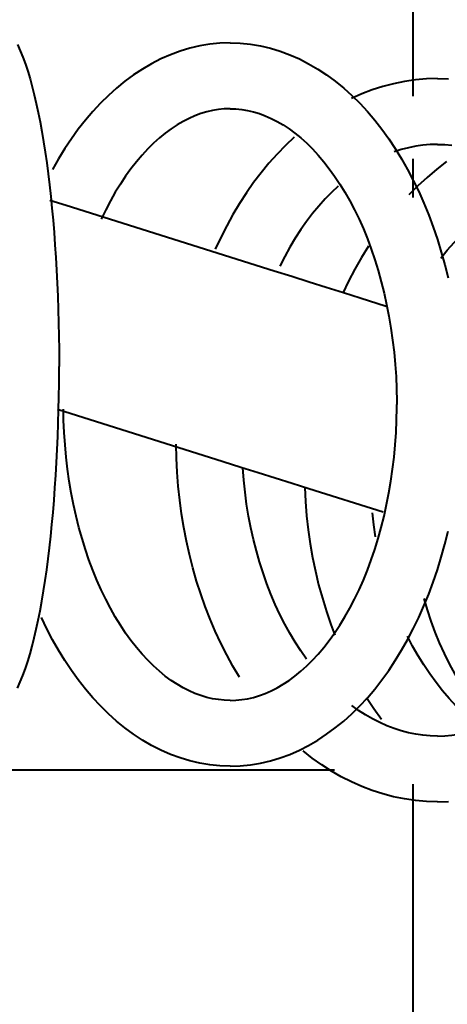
# Model space of a CAD drawing. Header units: inches. Extents: x 247 to 537, y -3781 to -3400.
# Tile 19 of 25: x 515.86 to 517.14, y -3488.06 to -3485.12. Entities that reach past the tile are written whole.
import ezdxf

# ---------------------------------------------------------------- set-up
doc = ezdxf.new("R2010")
doc.units = ezdxf.units.IN
doc.header["$MEASUREMENT"] = 0
doc.layers.add('A-GENM', color=13, linetype='Continuous', lineweight=40)
doc.layers.add('P-SANR-FIXT', color=6, linetype='Continuous', lineweight=40)

# ---------------------------------------------------------------- blocks, each defined once
blk = doc.blocks.new('Faucet - Grohe K7 - Semi Pro - Faucet - Grohe K7 - Semi Pro-1666022-UNIT 2')
at = {"layer": 'A-GENM', "color": 250}
blk.add_line((-6.2992, -0.5906), (-1.7011, -0.5906), dxfattribs=at)
at = {"layer": 'A-GENM', "color": 250, "flags": 128}
for points in [[(-2.6503, 1.5811), (-2.642, 1.5626), (-2.6341, 1.5431), (-2.6267, 1.5227), (-2.6196, 1.5012), (-2.6128, 1.4786), (-2.6063, 1.4549), (-2.6, 1.4301), (-2.594, 1.4042), (-2.5883, 1.3772), (-2.5827, 1.3492), (-2.5775, 1.3202), (-2.5724, 1.2901), (-2.5676, 1.2591), (-2.563, 1.2271), (-2.5587, 1.1943), (-2.5547, 1.1606), (-2.5508, 1.1261), (-2.5473, 1.0908), (-2.544, 1.0548), (-2.541, 1.0182), (-2.5382, 0.981), (-2.5357, 0.9432), (-2.5335, 0.905), (-2.5316, 0.8663), (-2.5299, 0.8272), (-2.5285, 0.7878), (-2.5275, 0.7482), (-2.5267, 0.7083), (-2.5261, 0.6684), (-2.5259, 0.6283), (-2.5259, 0.6175)], [(-2.0139, 1.5857), (-2.0443, 1.5847), (-2.0746, 1.5817), (-2.1046, 1.5767), (-2.1344, 1.5698), (-2.1638, 1.561), (-2.1927, 1.5503), (-2.2212, 1.5379), (-2.249, 1.5237), (-2.2763, 1.5078), (-2.3028, 1.4903), (-2.3287, 1.4713), (-2.3539, 1.4507), (-2.3783, 1.4287), (-2.402, 1.4054), (-2.4249, 1.3807), (-2.447, 1.3546), (-2.4683, 1.3274), (-2.4888, 1.299), (-2.5085, 1.2694), (-2.5273, 1.2387), (-2.5452, 1.207)], [(-2.0139, 1.5857), (-1.9836, 1.5847), (-1.9533, 1.5817), (-1.9232, 1.5767), (-1.8935, 1.5698), (-1.8641, 1.561), (-1.8351, 1.5503), (-1.8067, 1.5379), (-1.7788, 1.5237), (-1.7516, 1.5078), (-1.725, 1.4903), (-1.6992, 1.4713), (-1.674, 1.4507), (-1.6496, 1.4287), (-1.6259, 1.4054), (-1.603, 1.3807), (-1.5809, 1.3546), (-1.5596, 1.3274), (-1.5391, 1.299), (-1.5194, 1.2694), (-1.5006, 1.2387), (-1.4826, 1.207), (-1.4655, 1.1743), (-1.4493, 1.1406), (-1.434, 1.106), (-1.4195, 1.0705), (-1.406, 1.0343), (-1.3934, 0.9973), (-1.3818, 0.9596), (-1.3711, 0.9212), (-1.3613, 0.8822)], [(-1.3932, 1.479), (-1.4262, 1.478), (-1.4591, 1.4752), (-1.4919, 1.4704), (-1.5244, 1.4638), (-1.5566, 1.4554), (-1.5884, 1.4452), (-1.6198, 1.4332), (-1.6507, 1.4194)], [(-1.3932, 1.479), (-1.3602, 1.478)], [(-2.0139, 1.3888), (-2.0314, 1.3882), (-2.0488, 1.3865), (-2.0663, 1.3836), (-2.0838, 1.3796), (-2.1014, 1.3743), (-2.1191, 1.3677), (-2.1369, 1.36), (-2.1547, 1.3509), (-2.1725, 1.3405), (-2.1903, 1.3288), (-2.2081, 1.3157), (-2.2257, 1.3013), (-2.2432, 1.2855), (-2.2606, 1.2684), (-2.2776, 1.25), (-2.2944, 1.2303), (-2.3109, 1.2092), (-2.3269, 1.1869), (-2.3425, 1.1634), (-2.3577, 1.1387), (-2.3723, 1.1129), (-2.3864, 1.086), (-2.3999, 1.058)], [(-2.0139, 1.3888), (-1.9965, 1.3882), (-1.9791, 1.3865), (-1.9616, 1.3836), (-1.9441, 1.3796), (-1.9264, 1.3743), (-1.9087, 1.3677), (-1.891, 1.36), (-1.8732, 1.3509), (-1.8554, 1.3405), (-1.8376, 1.3288), (-1.8198, 1.3157), (-1.8021, 1.3013), (-1.7846, 1.2855), (-1.7673, 1.2684), (-1.7502, 1.25), (-1.7335, 1.2303), (-1.717, 1.2092), (-1.701, 1.1869), (-1.6853, 1.1634), (-1.6702, 1.1387), (-1.6555, 1.1129), (-1.6415, 1.086), (-1.628, 1.058), (-1.6151, 1.029), (-1.6029, 0.999), (-1.5914, 0.9682), (-1.5807, 0.9365), (-1.5706, 0.9041), (-1.5614, 0.8709), (-1.5529, 0.837), (-1.5453, 0.8026), (-1.5385, 0.7676), (-1.5325, 0.7321), (-1.5274, 0.6963), (-1.5231, 0.66), (-1.5197, 0.6235), (-1.5173, 0.5868), (-1.5157, 0.5499), (-1.515, 0.513), (-1.515, 0.503)], [(-1.8223, 1.3033), (-1.8483, 1.2788), (-1.8735, 1.2529), (-1.8978, 1.2258), (-1.9212, 1.1974), (-1.9437, 1.1678), (-1.9653, 1.1371), (-1.9859, 1.1053), (-2.0055, 1.0724), (-2.0242, 1.0386), (-2.0418, 1.0038), (-2.0584, 0.9682)], [(-1.3932, 1.2821), (-1.4149, 1.2815), (-1.4366, 1.2796), (-1.4582, 1.2765), (-1.4799, 1.2721), (-1.5015, 1.2664), (-1.523, 1.2595)], [(-1.3932, 1.2821), (-1.3715, 1.2815), (-1.3498, 1.2796)], [(-1.3659, 1.2306), (-1.3956, 1.2077), (-1.4244, 1.1834), (-1.4524, 1.1578), (-1.4794, 1.1308)], [(-1.6904, 1.1571), (-1.7102, 1.1385), (-1.7296, 1.1186), (-1.7485, 1.0975), (-1.7669, 1.0752), (-1.7848, 1.0516), (-1.8021, 1.027), (-1.8188, 1.0012), (-1.8348, 0.9744), (-1.8502, 0.9466), (-1.8648, 0.9177)], [(-1.3835, 0.9418), (-1.3637, 0.9657), (-1.3431, 0.9884), (-1.322, 1.01), (-1.3003, 1.0304), (-1.2781, 1.0496), (-1.2554, 1.0675), (-1.2322, 1.0842), (-1.2087, 1.0996), (-1.1848, 1.1137), (-1.1606, 1.1266), (-1.1361, 1.1381), (-1.1114, 1.1483)], [(-2.5535, 1.1155), (-2.5051, 1.1002), (-1.8823, 0.9037), (-1.8296, 0.8871), (-1.7775, 0.8706), (-1.7259, 0.8543), (-1.6749, 0.8382), (-1.6244, 0.8223), (-1.5471, 0.7979)], [(-1.5998, 0.9775), (-1.6207, 0.9436), (-1.6405, 0.9088), (-1.6592, 0.873), (-1.6767, 0.8363)], [(-2.6503, -0.3461), (-2.642, -0.3276), (-2.6341, -0.3082), (-2.6267, -0.2877), (-2.6196, -0.2662), (-2.6128, -0.2436), (-2.6063, -0.2199), (-2.6, -0.1951), (-2.594, -0.1692), (-2.5883, -0.1423), (-2.5827, -0.1143), (-2.5775, -0.0852), (-2.5724, -0.0551), (-2.5676, -0.0241), (-2.563, 0.0078), (-2.5587, 0.0407), (-2.5547, 0.0744), (-2.5508, 0.1089), (-2.5473, 0.1442), (-2.544, 0.1801), (-2.541, 0.2167), (-2.5382, 0.254), (-2.5357, 0.2917), (-2.5335, 0.33), (-2.5316, 0.3687), (-2.5299, 0.4078), (-2.5285, 0.4471), (-2.5275, 0.4868), (-2.5267, 0.5266), (-2.5261, 0.5666), (-2.5259, 0.6067), (-2.5259, 0.6175)], [(-2.0139, -0.5797), (-1.9836, -0.5787), (-1.9533, -0.5757), (-1.9232, -0.5707), (-1.8935, -0.5638), (-1.8641, -0.555), (-1.8351, -0.5443), (-1.8067, -0.5319), (-1.7788, -0.5177), (-1.7516, -0.5018), (-1.725, -0.4843), (-1.6992, -0.4653), (-1.674, -0.4447), (-1.6496, -0.4228), (-1.6259, -0.3994), (-1.603, -0.3747), (-1.5809, -0.3487), (-1.5596, -0.3214), (-1.5391, -0.293), (-1.5194, -0.2634), (-1.5006, -0.2327), (-1.4826, -0.201), (-1.4655, -0.1683), (-1.4493, -0.1346), (-1.434, -0.1), (-1.4195, -0.0645), (-1.406, -0.0283), (-1.3934, 0.0087), (-1.3818, 0.0464), (-1.3711, 0.0848), (-1.3613, 0.1237)], [(-2.0139, -0.3828), (-1.9965, -0.3823), (-1.9791, -0.3805), (-1.9616, -0.3776), (-1.9441, -0.3736), (-1.9264, -0.3683), (-1.9087, -0.3618), (-1.891, -0.354), (-1.8732, -0.3449), (-1.8554, -0.3345), (-1.8376, -0.3228), (-1.8198, -0.3097), (-1.8021, -0.2953), (-1.7846, -0.2796), (-1.7673, -0.2625), (-1.7502, -0.244), (-1.7335, -0.2243), (-1.717, -0.2033), (-1.701, -0.181), (-1.6853, -0.1575), (-1.6702, -0.1328), (-1.6555, -0.1069), (-1.6415, -0.08), (-1.628, -0.052), (-1.6151, -0.023), (-1.6029, 0.0069), (-1.5914, 0.0378), (-1.5807, 0.0695), (-1.5706, 0.1019), (-1.5614, 0.1351), (-1.5529, 0.1689), (-1.5453, 0.2034), (-1.5385, 0.2384), (-1.5325, 0.2738), (-1.5274, 0.3097), (-1.5231, 0.3459), (-1.5197, 0.3825), (-1.5173, 0.4192), (-1.5157, 0.4561), (-1.515, 0.493), (-1.515, 0.503)], [(-2.531, 0.4892), (-2.0344, 0.3324), (-1.9819, 0.3159), (-1.9301, 0.2995), (-1.8787, 0.2833), (-1.828, 0.2673), (-1.7778, 0.2515), (-1.5557, 0.1814)], [(-2.0139, -0.3828), (-2.0314, -0.3823), (-2.0488, -0.3805), (-2.0663, -0.3776), (-2.0838, -0.3736), (-2.1014, -0.3683), (-2.1191, -0.3618), (-2.1369, -0.354), (-2.1547, -0.3449), (-2.1725, -0.3345), (-2.1903, -0.3228), (-2.2081, -0.3097), (-2.2257, -0.2953), (-2.2432, -0.2796), (-2.2606, -0.2625), (-2.2776, -0.244), (-2.2944, -0.2243), (-2.3109, -0.2033), (-2.3269, -0.181), (-2.3425, -0.1575), (-2.3577, -0.1328), (-2.3723, -0.1069), (-2.3864, -0.08), (-2.3999, -0.052), (-2.4127, -0.023), (-2.4249, 0.0069), (-2.4364, 0.0378), (-2.4472, 0.0695), (-2.4572, 0.1019), (-2.4665, 0.1351), (-2.4749, 0.1689), (-2.4826, 0.2034), (-2.4894, 0.2384), (-2.4954, 0.2738), (-2.5005, 0.3097), (-2.5048, 0.3459), (-2.5081, 0.3825), (-2.5106, 0.4192), (-2.5122, 0.4561), (-2.5128, 0.4892)], [(-1.9859, -0.3127), (-2.0055, -0.2798), (-2.0242, -0.246), (-2.0418, -0.2112), (-2.0584, -0.1756), (-2.074, -0.1391), (-2.0885, -0.1019), (-2.1019, -0.0639), (-2.1142, -0.0253), (-2.1255, 0.014), (-2.1356, 0.0538), (-2.1446, 0.0941), (-2.1524, 0.1348), (-2.1591, 0.1759), (-2.1647, 0.2173), (-2.1691, 0.259), (-2.1723, 0.3008), (-2.1744, 0.3428), (-2.1753, 0.3849)], [(-1.3932, -0.6864), (-1.3602, -0.6854)], [(-1.7848, -0.259), (-1.8021, -0.2344), (-1.8188, -0.2086), (-1.8348, -0.1818), (-1.8502, -0.154), (-1.8648, -0.1251), (-1.8786, -0.0954), (-1.8917, -0.0648), (-1.9039, -0.0334), (-1.9153, -0.0012), (-1.9258, 0.0318), (-1.9354, 0.0653), (-1.9441, 0.0995), (-1.9519, 0.1341), (-1.9586, 0.1693), (-1.9644, 0.2048), (-1.9692, 0.2407), (-1.9731, 0.2769), (-1.9759, 0.3133)], [(-1.7902, 0.2548), (-1.7882, 0.2124), (-1.7849, 0.1702), (-1.7803, 0.1282), (-1.7744, 0.0864), (-1.7672, 0.0449), (-1.7587, 0.0038), (-1.7489, -0.0369), (-1.7378, -0.0771), (-1.7255, -0.1168), (-1.712, -0.1558), (-1.7, -0.187)], [(-1.5784, 0.1074), (-1.5837, 0.143), (-1.5879, 0.1789)], [(-1.2425, -0.4423), (-1.264, -0.4165), (-1.2845, -0.3897), (-1.3041, -0.362), (-1.3227, -0.3334), (-1.3404, -0.3039), (-1.3569, -0.2736), (-1.3724, -0.2426), (-1.3868, -0.2108), (-1.4001, -0.1784), (-1.4122, -0.1454), (-1.4232, -0.1119), (-1.4329, -0.0778)], [(-2.0139, -0.5797), (-2.0443, -0.5787), (-2.0746, -0.5757), (-2.1046, -0.5707), (-2.1344, -0.5638), (-2.1638, -0.555), (-2.1927, -0.5443), (-2.2212, -0.5319), (-2.249, -0.5177), (-2.2763, -0.5018), (-2.3028, -0.4843), (-2.3287, -0.4653), (-2.3539, -0.4447), (-2.3783, -0.4228), (-2.402, -0.3994), (-2.4249, -0.3747), (-2.447, -0.3487), (-2.4683, -0.3214), (-2.4888, -0.293), (-2.5085, -0.2634), (-2.5273, -0.2327), (-2.5452, -0.201), (-2.5624, -0.1683), (-2.5786, -0.1346)], [(-1.2943, -0.4412), (-1.3162, -0.4212), (-1.3375, -0.3999), (-1.3582, -0.3775), (-1.3782, -0.3539), (-1.3976, -0.3292), (-1.4163, -0.3035), (-1.4342, -0.2767), (-1.4513, -0.2489), (-1.4676, -0.2202), (-1.4831, -0.1906)], [(-1.6056, -0.374), (-1.5839, -0.4072), (-1.5611, -0.4393)], [(-1.3932, -0.4895), (-1.4149, -0.4889), (-1.4366, -0.487), (-1.4582, -0.4839), (-1.4799, -0.4795), (-1.5015, -0.4739), (-1.523, -0.4669), (-1.5445, -0.4587), (-1.5659, -0.4492), (-1.5872, -0.4383), (-1.6083, -0.4262), (-1.6292, -0.4127), (-1.6499, -0.398)], [(-1.3932, -0.4895), (-1.3715, -0.4889), (-1.3498, -0.487), (-1.3282, -0.4839), (-1.3065, -0.4795), (-1.2849, -0.4739), (-1.2634, -0.4669), (-1.2419, -0.4587), (-1.2205, -0.4492), (-1.1992, -0.4383), (-1.1781, -0.4262), (-1.1572, -0.4127), (-1.1365, -0.398), (-1.1321, -0.3945)], [(-1.3932, -0.6864), (-1.4262, -0.6854), (-1.4591, -0.6826), (-1.4919, -0.6779), (-1.5244, -0.6713), (-1.5566, -0.6628), (-1.5884, -0.6526), (-1.6198, -0.6406), (-1.6507, -0.6268), (-1.681, -0.6114), (-1.7106, -0.5943), (-1.7396, -0.5757), (-1.768, -0.5555), (-1.7955, -0.5338)]]:
    blk.add_lwpolyline(points, dxfattribs=at)
blk = doc.blocks.new('Sink Kitchen-Single - 24_ X 18_25-2052092-UNIT 2')
at = {"layer": 'P-SANR-FIXT', "color": 250}
for p, q in [((-0.8083, 7.8423), (-7.8823, 7.8423)), ((-0.5052, 7.8423), (-0.6211, 7.8423)), ((9.1177, 7.8423), (1.2511, 7.8423))]:
    blk.add_line(p, q, dxfattribs=at)

msp = doc.modelspace()

# ---------------------------------------------------------------- block references
at = {"layer": 'A-GENM', "color": 250}
msp.add_blockref('Faucet - Grohe K7 - Semi Pro - Faucet - Grohe K7 - Semi Pro-1666022-UNIT 2', (518.5021, -3486.7718), dxfattribs=at)
at = {"layer": 'P-SANR-FIXT', "color": 250, "rotation": 270.0000000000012}
msp.add_blockref('Sink Kitchen-Single - 24_ X 18_25-2052092-UNIT 2', (509.1941, -3486.1541), dxfattribs=at)

doc.saveas('drawing.dxf')
